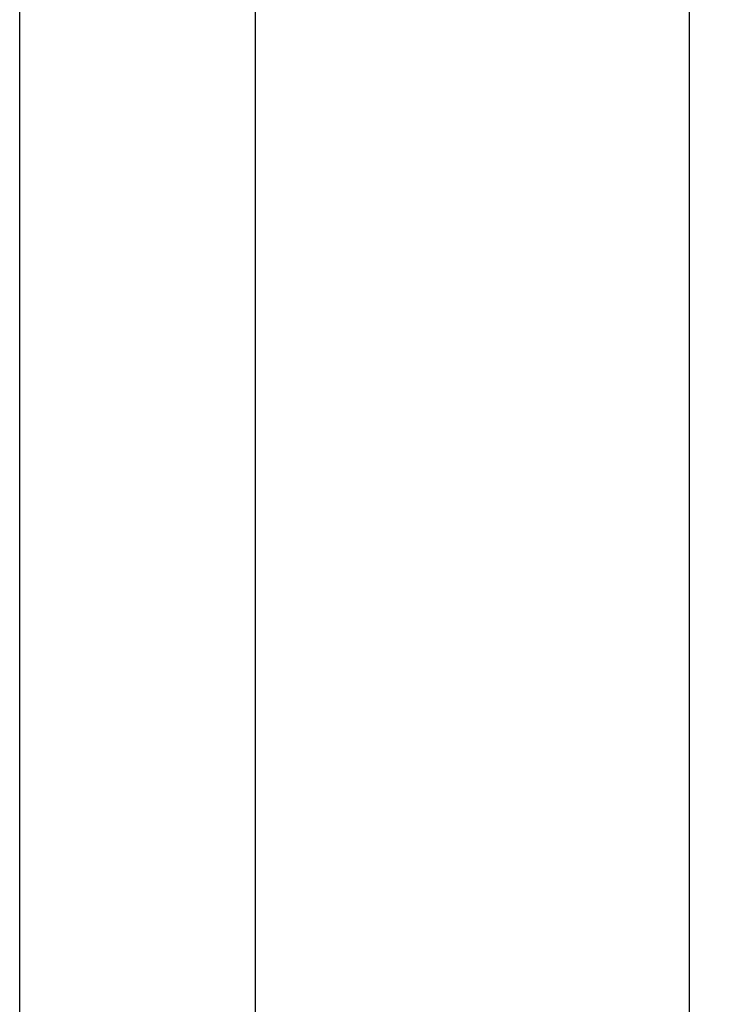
# Model space of a CAD drawing. Extents: x 715 to 7297, y 267 to 3528.
# Tile 61 of 65: x 6052 to 6263, y 2423 to 2717. Entities that reach past the tile are written whole.
import ezdxf

# ---------------------------------------------------------------- set-up
doc = ezdxf.new("R2010")
doc.units = 0
doc.layers.get('0').update_dxf_attribs({"linetype": 'CONTINUOUS'})
doc.layers.get('DEFPOINTS').update_dxf_attribs({"linetype": 'CONTINUOUS'})
doc.layers.add('4', color=3, linetype='CONTINUOUS')
doc.layers.add('5', color=3, linetype='CONTINUOUS')
doc.styles.get("Standard").update_dxf_attribs({"font": 'ISOCP.SHX'})
doc.dimstyles.get("Standard").update_dxf_attribs({"dimtxt": 2.5, "dimasz": 2.5, "dimexe": 1.25, "dimexo": 0.625, "dimtad": 1, "dimcen": 2.5, "dimazin": 3, "dimtfac": 1, "dimtmove": 0, "dimatfit": 3})

# ---------------------------------------------------------------- blocks, each defined once
blk = doc.blocks.new('PUNKT')
at = {"layer": '4', "color": 0, "linetype": 'BYBLOCK'}
blk.add_line((-0.5, 0), (-1, 0), dxfattribs=at)
at = {"layer": '4', "color": 0, "linetype": 'BYBLOCK', "const_width": 0.5}
blk.add_lwpolyline([(-0.25, 0, 1), (0.25, 0, 1)], format="xyb", close=True, dxfattribs=at)
blk = doc.blocks.new('*U14')
at = {"layer": '5', "color": 2}
blk.add_text('250', height=70, rotation=90, dxfattribs=at).set_placement((6502.54, 1614.63))
blk = doc.blocks.new('*D8')
at = {"layer": '5'}
for p, q in [((6271.5, 2937.27), (6572.55, 2937.27)), ((6532.55, 2897.27), (6532.55, 477.27)), ((6271.55, 437.27), (6572.55, 437.27))]:
    blk.add_line(p, q, dxfattribs=at)
at = {"layer": 'DEFPOINTS', "color": 0}
for p in [(6251.5, 2937.27), (6251.55, 437.27), (6532.55, 437.27)]:
    blk.add_point(p, dxfattribs=at)
blk.add_blockref('*U14', (0, 0))
at = {"layer": '5', "xscale": 40, "yscale": 40, "zscale": 40}
for p, rotation in [((6532.55, 2937.27), 90), ((6532.55, 437.27), 270)]:
    blk.add_blockref('PUNKT', p, dxfattribs=dict(at, rotation=rotation))

msp = doc.modelspace()

# ---------------------------------------------------------------- linework, layer by layer
for p, q in [((6251.55, 3010.771), (6251.55, 363.771)), ((6051.689, 437.271), (6051.689, 2937.271)), ((6122.088, 437.271), (6122.088, 2937.271))]:
    msp.add_line(p, q)

# ---------------------------------------------------------------- dimensions: what is measured, and where the dimension line sits
at = {"layer": '5'}
dim = msp.add_linear_dim(base=(6532.548, 437.271), p1=(6251.505, 2937.271), p2=(6251.55, 437.271), angle=90, dimstyle='Standard', dxfattribs=at)
dim.commit()
dim.dimension.update_dxf_attribs({"geometry": '*D8', "text_midpoint": (6467.541, 1687.271)})

doc.saveas('drawing.dxf')
